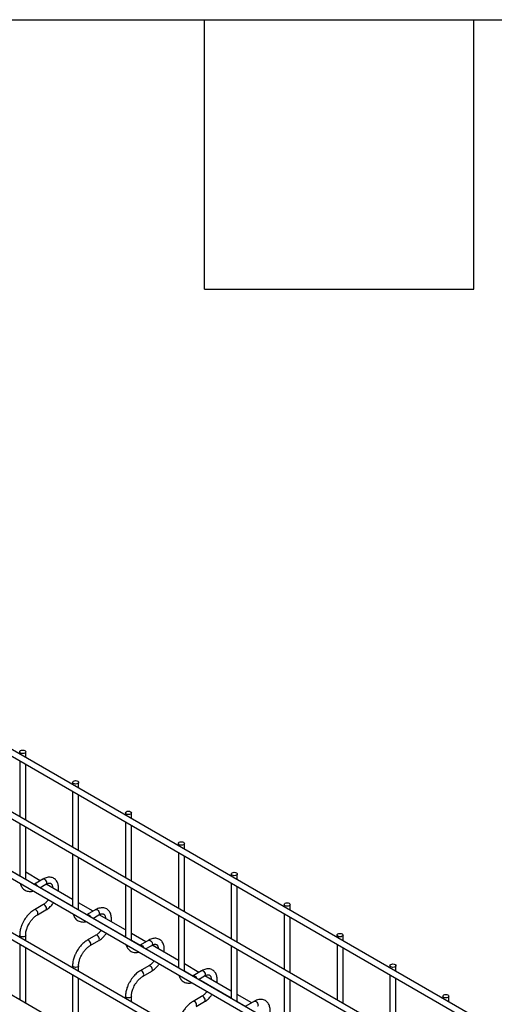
# Model space of a CAD drawing. Header units: inches. Extents: x 0.2 to 10.8, y 0.2 to 8.2.
# Tile 57 of 57: x 9.4 to 9.9, y 7.2 to 8.2. Entities that reach past the tile are written whole.
import ezdxf

# ---------------------------------------------------------------- set-up
doc = ezdxf.new("R2010")
doc.units = ezdxf.units.IN
doc.header["$MEASUREMENT"] = 0
doc.layers.add('TEXT', color=140, linetype='Continuous', lineweight=25)

msp = doc.modelspace()

# ---------------------------------------------------------------- linework, layer by layer
for p, q in [((10.22168, 6.95454), (8.86905, 7.7354)), ((8.86572, 7.72963), (10.21835, 6.94877)), ((10.22168, 6.88479), (8.86905, 7.66565)), ((8.86572, 7.65988), (10.21835, 6.87902)), ((8.86572, 7.59354), (10.21835, 6.81268)), ((10.14975, 6.85998), (8.93679, 7.56021)), ((8.86572, 7.52549), (10.21835, 6.74463)), ((10.22168, 6.75041), (8.86905, 7.53127)), ((10.22168, 6.68066), (8.86905, 7.46152)), ((9.39408, 7.4347), (9.39408, 7.4323)), ((9.40075, 7.42846), (9.40075, 7.4347)), ((9.39408, 7.42461), (9.39408, 7.36256)), ((9.40075, 7.35871), (9.40075, 7.42076)), ((9.45301, 7.40068), (9.45301, 7.39829)), ((9.45301, 7.39059), (9.45301, 7.32854)), ((9.45968, 7.39444), (9.45968, 7.40068)), ((9.45968, 7.32469), (9.45968, 7.38674)), ((9.51194, 7.36666), (9.51194, 7.36427)), ((9.5186, 7.36042), (9.5186, 7.36666)), ((9.39408, 7.35486), (9.39408, 7.29621)), ((9.40075, 7.29299), (9.40075, 7.35101)), ((9.51194, 7.35657), (9.51194, 7.29452)), ((9.5186, 7.29068), (9.5186, 7.35272)), ((9.57086, 7.33264), (9.57086, 7.33025)), ((9.57753, 7.3264), (9.57753, 7.33264)), ((9.35802, 7.31749), (9.39408, 7.29667)), ((9.45301, 7.32084), (9.45301, 7.2622)), ((9.45968, 7.25897), (9.45968, 7.31699)), ((9.57086, 7.32256), (9.57086, 7.26051)), ((9.57753, 7.25666), (9.57753, 7.31871)), ((9.40075, 7.29299), (9.40061, 7.29244)), ((9.41695, 7.29117), (9.40075, 7.30052)), ((9.40079, 7.29234), (9.40077, 7.29301)), ((9.40078, 7.29281), (9.41027, 7.28733)), ((9.42, 7.29293), (9.41042, 7.28741)), ((9.62979, 7.29863), (9.62979, 7.29624)), ((9.63645, 7.29239), (9.63645, 7.29863)), ((9.41655, 7.28324), (9.42333, 7.28716)), ((9.41695, 7.28348), (9.45301, 7.26266)), ((9.45301, 7.27036), (9.42364, 7.28731)), ((9.51194, 7.28683), (9.51194, 7.22818)), ((9.5186, 7.22496), (9.5186, 7.28298)), ((9.62979, 7.28854), (9.62979, 7.22649)), ((9.63645, 7.22264), (9.63645, 7.28469)), ((9.42938, 7.2763), (9.42923, 7.27592)), ((9.43506, 7.27256), (9.43522, 7.27293)), ((9.42, 7.26435), (9.41042, 7.25883)), ((9.45968, 7.25897), (9.45954, 7.25843)), ((9.47587, 7.25716), (9.45968, 7.26651)), ((9.45972, 7.25832), (9.4597, 7.25899)), ((9.4597, 7.25879), (9.4692, 7.25331)), ((9.47892, 7.25892), (9.46935, 7.25339)), ((9.68871, 7.26461), (9.68871, 7.26222)), ((9.69538, 7.25837), (9.69538, 7.26461)), ((9.41376, 7.25305), (9.42333, 7.25858)), ((9.47548, 7.24923), (9.48226, 7.25314)), ((9.47587, 7.24946), (9.51194, 7.22864)), ((9.51194, 7.23634), (9.48257, 7.25329)), ((9.57086, 7.25281), (9.57086, 7.19416)), ((9.57753, 7.19094), (9.57753, 7.24896)), ((9.68871, 7.25452), (9.68871, 7.19247)), ((9.69538, 7.18862), (9.69538, 7.25067)), ((9.4883, 7.24228), (9.48816, 7.24191)), ((9.49399, 7.23854), (9.49414, 7.23891)), ((9.39408, 7.23053), (9.39408, 7.22817)), ((9.40075, 7.22432), (9.40075, 7.23053)), ((9.47892, 7.23034), (9.46935, 7.22481)), ((9.5348, 7.22314), (9.5186, 7.23249)), ((9.74764, 7.23059), (9.74764, 7.2282)), ((9.7543, 7.22435), (9.7543, 7.23059)), ((9.39408, 7.22047), (9.39408, 7.15842)), ((9.40075, 7.15457), (9.40075, 7.21662)), ((9.47268, 7.21904), (9.48226, 7.22456)), ((9.5186, 7.22496), (9.51846, 7.22441)), ((9.51864, 7.22431), (9.51862, 7.22498)), ((9.51863, 7.22478), (9.52812, 7.21929)), ((9.53785, 7.2249), (9.52827, 7.21937)), ((9.5344, 7.21521), (9.54118, 7.21913)), ((9.5348, 7.21544), (9.57086, 7.19462)), ((9.57086, 7.20232), (9.54149, 7.21928)), ((9.62979, 7.21879), (9.62979, 7.16015)), ((9.63645, 7.15692), (9.63645, 7.21494)), ((9.74764, 7.2205), (9.74764, 7.15846)), ((9.7543, 7.15461), (9.7543, 7.21666)), ((9.54723, 7.20827), (9.54708, 7.20789)), ((9.55291, 7.20453), (9.55307, 7.20489)), ((9.45301, 7.19651), (9.45301, 7.19415)), ((9.45968, 7.1903), (9.45968, 7.19651)), ((9.53785, 7.19632), (9.52827, 7.19079)), ((9.59373, 7.18912), (9.57753, 7.19847)), ((9.80656, 7.19658), (9.80656, 7.19419)), ((9.81323, 7.19034), (9.81323, 7.19658)), ((9.45301, 7.18645), (9.45301, 7.12441)), ((9.45968, 7.12056), (9.45968, 7.18261)), ((9.53161, 7.18502), (9.54118, 7.19055)), ((9.57753, 7.19094), (9.57739, 7.19039)), ((9.57757, 7.19029), (9.57755, 7.19096)), ((9.57755, 7.19076), (9.58705, 7.18528)), ((9.59678, 7.19088), (9.5872, 7.18535)), ((9.59333, 7.18119), (9.60011, 7.18511)), ((9.62979, 7.1683), (9.60042, 7.18526)), ((9.68871, 7.18478), (9.68871, 7.12613)), ((9.80656, 7.18649), (9.80656, 7.12444)), ((9.81323, 7.12059), (9.81323, 7.18264)), ((9.59373, 7.18142), (9.62979, 7.16061)), ((9.60615, 7.17425), (9.60601, 7.17387)), ((9.69538, 7.12291), (9.69538, 7.18093)), ((9.51194, 7.16249), (9.51194, 7.16014)), ((9.5186, 7.15629), (9.5186, 7.16249)), ((9.59678, 7.1623), (9.5872, 7.15678)), ((9.61184, 7.17051), (9.61199, 7.17088)), ((9.65265, 7.1551), (9.63645, 7.16446)), ((9.86549, 7.16256), (9.86549, 7.16017)), ((9.87216, 7.15632), (9.87216, 7.16256)), ((9.59053, 7.151), (9.60011, 7.15653)), ((9.63645, 7.15692), (9.63632, 7.15638)), ((9.6365, 7.15627), (9.63647, 7.15694)), ((9.63648, 7.15674), (9.64598, 7.15126)), ((9.6557, 7.15687), (9.64613, 7.15134))]:
    msp.add_line(p, q)
at = {"flags": 128}
for points in [[(9.39977, 7.43606), (9.4005, 7.43543), (9.40075, 7.4347), (9.4005, 7.43396), (9.39977, 7.43334), (9.39869, 7.43292), (9.39742, 7.43277), (9.39614, 7.43292), (9.39506, 7.43334), (9.39434, 7.43396), (9.39408, 7.4347), (9.39434, 7.43543), (9.39506, 7.43606), (9.39614, 7.43647), (9.39742, 7.43662), (9.39869, 7.43647), (9.39977, 7.43606)], [(9.4587, 7.40204), (9.45942, 7.40142), (9.45968, 7.40068), (9.45942, 7.39994), (9.4587, 7.39932), (9.45762, 7.3989), (9.45634, 7.39875), (9.45507, 7.3989), (9.45399, 7.39932), (9.45326, 7.39994), (9.45301, 7.40068), (9.45326, 7.40142), (9.45399, 7.40204), (9.45507, 7.40246), (9.45634, 7.4026), (9.45762, 7.40246), (9.4587, 7.40204)], [(9.51763, 7.36802), (9.51835, 7.3674), (9.5186, 7.36666), (9.51835, 7.36593), (9.51763, 7.3653), (9.51654, 7.36488), (9.51527, 7.36474), (9.51399, 7.36488), (9.51291, 7.3653), (9.51219, 7.36593), (9.51194, 7.36666), (9.51219, 7.3674), (9.51291, 7.36802), (9.51399, 7.36844), (9.51527, 7.36859), (9.51654, 7.36844), (9.51763, 7.36802)], [(9.57655, 7.33401), (9.57727, 7.33338), (9.57753, 7.33264), (9.57727, 7.33191), (9.57655, 7.33128), (9.57547, 7.33087), (9.57419, 7.33072), (9.57292, 7.33087), (9.57184, 7.33128), (9.57111, 7.33191), (9.57086, 7.33264), (9.57111, 7.33338), (9.57184, 7.33401), (9.57292, 7.33442), (9.57419, 7.33457), (9.57547, 7.33442), (9.57655, 7.33401)], [(9.42, 7.29293), (9.42076, 7.29308), (9.42167, 7.29277)], [(9.42167, 7.29277), (9.42257, 7.29204), (9.42333, 7.29101), (9.42384, 7.28983), (9.42402, 7.28869), (9.42384, 7.28775), (9.42333, 7.28716), (9.42333, 7.28716)], [(9.63548, 7.29999), (9.6362, 7.29936), (9.63645, 7.29863), (9.6362, 7.29789), (9.63548, 7.29727), (9.6344, 7.29685), (9.63312, 7.2967), (9.63184, 7.29685), (9.63076, 7.29727), (9.63004, 7.29789), (9.62979, 7.29863), (9.63004, 7.29936), (9.63076, 7.29999), (9.63184, 7.30041), (9.63312, 7.30055), (9.6344, 7.30041), (9.63548, 7.29999)], [(9.41043, 7.28741), (9.41119, 7.28755), (9.41209, 7.28724), (9.41299, 7.28651), (9.41376, 7.28548), (9.41416, 7.28462)], [(9.41209, 7.25866), (9.41119, 7.25898), (9.41042, 7.25883), (9.41041, 7.25882)], [(9.42402, 7.26011), (9.42384, 7.26125), (9.42333, 7.26243), (9.42257, 7.26346), (9.42167, 7.26419), (9.42076, 7.2645), (9.42001, 7.26436)], [(9.42334, 7.25858), (9.42384, 7.25917), (9.42402, 7.26011)], [(9.47892, 7.25892), (9.47969, 7.25906), (9.48059, 7.25875)], [(9.48059, 7.25875), (9.48149, 7.25802), (9.48226, 7.25699), (9.48277, 7.25581), (9.48295, 7.25467), (9.48277, 7.25373), (9.48226, 7.25314), (9.48226, 7.25314)], [(9.6944, 7.26597), (9.69512, 7.26535), (9.69538, 7.26461), (9.69512, 7.26387), (9.6944, 7.26325), (9.69332, 7.26283), (9.69205, 7.26269), (9.69077, 7.26283), (9.68969, 7.26325), (9.68897, 7.26387), (9.68871, 7.26461), (9.68897, 7.26535), (9.68969, 7.26597), (9.69077, 7.26639), (9.69205, 7.26653), (9.69332, 7.26639), (9.6944, 7.26597)], [(9.41375, 7.25305), (9.41376, 7.25305), (9.41427, 7.25364), (9.41445, 7.25458), (9.41427, 7.25572), (9.41376, 7.2569), (9.41299, 7.25793), (9.41209, 7.25866)], [(9.46936, 7.2534), (9.47011, 7.25354), (9.47102, 7.25322), (9.47192, 7.2525), (9.47268, 7.25146), (9.47309, 7.25061)], [(9.40075, 7.23054), (9.40075, 7.23053), (9.4005, 7.22979), (9.39977, 7.22917), (9.39869, 7.22875), (9.39742, 7.2286), (9.39614, 7.22875), (9.39506, 7.22917), (9.39434, 7.22979), (9.39408, 7.23053), (9.39408, 7.23053)], [(9.48295, 7.22609), (9.48277, 7.22724), (9.48226, 7.22841), (9.48149, 7.22944), (9.48059, 7.23017), (9.47969, 7.23049), (9.47894, 7.23034)], [(9.48226, 7.22457), (9.48277, 7.22515), (9.48295, 7.22609)], [(9.75333, 7.23195), (9.75405, 7.23133), (9.7543, 7.23059), (9.75405, 7.22986), (9.75333, 7.22923), (9.75225, 7.22882), (9.75097, 7.22867), (9.7497, 7.22882), (9.74861, 7.22923), (9.74789, 7.22986), (9.74764, 7.23059), (9.74789, 7.23133), (9.74861, 7.23195), (9.7497, 7.23237), (9.75097, 7.23252), (9.75225, 7.23237), (9.75333, 7.23195)], [(9.47102, 7.22464), (9.47011, 7.22496), (9.46935, 7.22481), (9.46934, 7.2248)], [(9.47267, 7.21903), (9.47268, 7.21904), (9.47319, 7.21962), (9.47337, 7.22056), (9.47319, 7.22171), (9.47268, 7.22289), (9.47192, 7.22392), (9.47102, 7.22464)], [(9.52829, 7.21938), (9.52904, 7.21952), (9.52994, 7.21921), (9.53084, 7.21848), (9.53161, 7.21745), (9.53201, 7.21659)], [(9.53785, 7.2249), (9.53861, 7.22505), (9.53952, 7.22473)], [(9.53952, 7.22473), (9.54042, 7.22401), (9.54118, 7.22298), (9.54169, 7.2218), (9.54187, 7.22065), (9.54169, 7.21971), (9.54118, 7.21913), (9.54118, 7.21913)], [(9.45968, 7.19652), (9.45968, 7.19651), (9.45942, 7.19577), (9.4587, 7.19515), (9.45762, 7.19473), (9.45634, 7.19459), (9.45507, 7.19473), (9.45399, 7.19515), (9.45326, 7.19577), (9.45301, 7.19651), (9.45301, 7.19651)], [(9.54187, 7.19207), (9.54169, 7.19322), (9.54118, 7.1944), (9.54042, 7.19543), (9.53952, 7.19616), (9.53861, 7.19647), (9.53786, 7.19633)], [(9.81225, 7.19794), (9.81298, 7.19731), (9.81323, 7.19658), (9.81298, 7.19584), (9.81225, 7.19522), (9.81117, 7.1948), (9.8099, 7.19465), (9.80862, 7.1948), (9.80754, 7.19522), (9.80682, 7.19584), (9.80656, 7.19658), (9.80682, 7.19731), (9.80754, 7.19794), (9.80862, 7.19835), (9.8099, 7.1985), (9.81117, 7.19835), (9.81225, 7.19794)], [(9.52994, 7.19063), (9.52904, 7.19094), (9.52827, 7.19079), (9.52827, 7.19079)], [(9.5316, 7.18501), (9.53161, 7.18502), (9.53212, 7.18561), (9.5323, 7.18655), (9.53212, 7.18769), (9.53161, 7.18887), (9.53084, 7.1899), (9.52994, 7.19063)], [(9.54119, 7.19055), (9.54169, 7.19113), (9.54187, 7.19207)], [(9.58721, 7.18536), (9.58796, 7.1855), (9.58887, 7.18519), (9.58977, 7.18446), (9.59053, 7.18343), (9.59094, 7.18257)], [(9.59678, 7.19088), (9.59754, 7.19103), (9.59844, 7.19072)], [(9.59844, 7.19072), (9.59934, 7.18999), (9.60011, 7.18896), (9.60062, 7.18778), (9.6008, 7.18663), (9.60062, 7.1857), (9.60011, 7.18511), (9.60011, 7.18511)], [(9.5186, 7.16251), (9.5186, 7.16249), (9.51835, 7.16176), (9.51763, 7.16113), (9.51654, 7.16071), (9.51527, 7.16057), (9.51399, 7.16071), (9.51291, 7.16113), (9.51219, 7.16176), (9.51194, 7.16249), (9.51194, 7.16249)], [(9.6008, 7.15806), (9.60062, 7.1592), (9.60011, 7.16038), (9.59934, 7.16141), (9.59844, 7.16214), (9.59754, 7.16245), (9.59679, 7.16231)], [(9.87118, 7.16392), (9.8719, 7.1633), (9.87216, 7.16256), (9.8719, 7.16182), (9.87118, 7.1612), (9.8701, 7.16078), (9.86882, 7.16064), (9.86755, 7.16078), (9.86646, 7.1612), (9.86574, 7.16182), (9.86549, 7.16256), (9.86574, 7.1633), (9.86646, 7.16392), (9.86755, 7.16434), (9.86882, 7.16448), (9.8701, 7.16434), (9.87118, 7.16392)], [(9.58887, 7.15661), (9.58796, 7.15692), (9.5872, 7.15678), (9.58719, 7.15677)], [(9.59053, 7.151), (9.59053, 7.151), (9.59104, 7.15159), (9.59122, 7.15253), (9.59104, 7.15367), (9.59053, 7.15485), (9.58977, 7.15588), (9.58887, 7.15661)], [(9.60011, 7.15653), (9.60062, 7.15712), (9.6008, 7.15806)], [(9.6557, 7.15687), (9.65647, 7.15701), (9.65737, 7.1567)], [(9.65737, 7.1567), (9.65827, 7.15597), (9.65903, 7.15494), (9.65955, 7.15376), (9.65972, 7.15262), (9.65955, 7.15168), (9.65903, 7.15109), (9.65903, 7.15109)]]:
    msp.add_lwpolyline(points, dxfattribs=at)
for points, knots in [([(9.43711, 7.27954), (9.43711, 7.27954), (9.43726, 7.28031), (9.43737, 7.28182), (9.43739, 7.28404), (9.43712, 7.2862), (9.43658, 7.28824), (9.43573, 7.29013), (9.43457, 7.29182), (9.43306, 7.29325), (9.4312, 7.29434), (9.4291, 7.29498), (9.42687, 7.29513), (9.42462, 7.29485), (9.42236, 7.29412), (9.42081, 7.29345), (9.42004, 7.29295), (9.42, 7.29292)], [0, 0, 0, 0, 0.0003665, 0.0696048, 0.1406115, 0.2129743, 0.2862365, 0.360081, 0.4344547, 0.5100112, 0.5884257, 0.6724964, 0.7513508, 0.8322486, 0.9140783, 0.9951952, 1, 1, 1, 1]), ([(9.39467, 7.28818), (9.39487, 7.2875), (9.39528, 7.28609), (9.39629, 7.28418), (9.39761, 7.28245), (9.39928, 7.281), (9.40129, 7.2799), (9.40354, 7.27926), (9.40591, 7.27913), (9.40781, 7.27931), (9.40893, 7.27966), (9.40925, 7.27976)], [0, 0, 0, 0, 0.10699477, 0.22100014, 0.33597047, 0.45310213, 0.57494356, 0.70536232, 0.82669089, 0.95073413, 1, 1, 1, 1]), ([(9.41043, 7.28742), (9.41033, 7.28736), (9.41013, 7.28723), (9.40995, 7.28715), (9.40986, 7.28711)], [0, 0, 0, 0, 0.4905775, 1, 1, 1, 1]), ([(9.42333, 7.28714), (9.42363, 7.28731), (9.42436, 7.28773), (9.42545, 7.28813), (9.42655, 7.28839), (9.42751, 7.28842), (9.42832, 7.28826), (9.42898, 7.28793), (9.42957, 7.28735), (9.4301, 7.28646), (9.43048, 7.28527), (9.43069, 7.28418), (9.43068, 7.28343), (9.43068, 7.28325)], [0, 0, 0, 0, 0.0597985, 0.1476432, 0.2366818, 0.3287583, 0.4288765, 0.549805, 0.6691008, 0.7712118, 0.8706862, 0.9691703, 1, 1, 1, 1]), ([(9.42604, 7.27007), (9.42582, 7.26978), (9.42525, 7.26901), (9.42425, 7.26784), (9.42302, 7.26659), (9.42173, 7.2655), (9.4207, 7.26475), (9.42014, 7.26445), (9.42, 7.26438)], [0, 0, 0, 0, 0.1178231, 0.3127002, 0.5112819, 0.7199431, 0.9325784, 1, 1, 1, 1]), ([(9.41043, 7.25879), (9.40986, 7.25846), (9.40854, 7.25769), (9.40657, 7.25613), (9.40457, 7.25428), (9.4029, 7.25246), (9.40149, 7.2507), (9.40015, 7.24885), (9.39931, 7.24745), (9.39883, 7.24665)], [0, 0, 0, 0, 0.1283234, 0.2987843, 0.4606599, 0.6146976, 0.7261239, 0.8449891, 1, 1, 1, 1]), ([(9.42333, 7.25859), (9.424, 7.259), (9.42534, 7.25983), (9.42729, 7.26145), (9.42901, 7.26315), (9.43043, 7.26483), (9.43133, 7.26596), (9.43175, 7.26661), (9.43182, 7.26673)], [0, 0, 0, 0, 0.2131334, 0.4302941, 0.6528785, 0.8153441, 0.9664309, 1, 1, 1, 1]), ([(9.49603, 7.24552), (9.49603, 7.24552), (9.49619, 7.24629), (9.49629, 7.2478), (9.49631, 7.25003), (9.49605, 7.25218), (9.49551, 7.25423), (9.49466, 7.25612), (9.49349, 7.2578), (9.49199, 7.25923), (9.49013, 7.26032), (9.48803, 7.26096), (9.4858, 7.26112), (9.48355, 7.26084), (9.48128, 7.26011), (9.47973, 7.25944), (9.47897, 7.25893), (9.47892, 7.25891)], [0, 0, 0, 0, 0.0003665, 0.0696048, 0.1406115, 0.2129743, 0.2862365, 0.360081, 0.4344547, 0.5100112, 0.5884257, 0.6724964, 0.7513508, 0.8322486, 0.9140783, 0.9951952, 1, 1, 1, 1]), ([(9.4046, 7.24332), (9.40513, 7.24419), (9.40588, 7.24541), (9.40712, 7.24707), (9.40822, 7.24841), (9.40958, 7.24985), (9.41103, 7.25116), (9.41244, 7.25226), (9.41335, 7.25279), (9.41375, 7.25304)], [0, 0, 0, 0, 0.2073161, 0.2916373, 0.4301904, 0.5718853, 0.7213623, 0.8743355, 1, 1, 1, 1]), ([(9.45359, 7.25416), (9.45379, 7.25348), (9.45421, 7.25207), (9.45522, 7.25016), (9.45654, 7.24843), (9.4582, 7.24698), (9.46022, 7.24588), (9.46246, 7.24525), (9.46484, 7.24512), (9.46674, 7.24529), (9.46786, 7.24564), (9.46818, 7.24574)], [0, 0, 0, 0, 0.10699477, 0.22100014, 0.33597047, 0.45310213, 0.57494356, 0.70536232, 0.82669089, 0.95073413, 1, 1, 1, 1]), ([(9.46935, 7.25341), (9.46925, 7.25334), (9.46906, 7.25322), (9.46888, 7.25313), (9.46878, 7.25309)], [0, 0, 0, 0, 0.4905775, 1, 1, 1, 1]), ([(9.48225, 7.25312), (9.48255, 7.25329), (9.48329, 7.25371), (9.48438, 7.25412), (9.48548, 7.25437), (9.48643, 7.2544), (9.48724, 7.25425), (9.4879, 7.25391), (9.4885, 7.25333), (9.48903, 7.25244), (9.48941, 7.25125), (9.48961, 7.25016), (9.48961, 7.24941), (9.4896, 7.24923)], [0, 0, 0, 0, 0.0597985, 0.1476432, 0.2366818, 0.3287583, 0.4288765, 0.549805, 0.6691008, 0.7712118, 0.8706862, 0.9691703, 1, 1, 1, 1]), ([(9.39883, 7.24665), (9.39826, 7.24561), (9.39746, 7.24414), (9.39648, 7.2419), (9.39575, 7.23997), (9.39505, 7.23768), (9.39451, 7.2353), (9.39415, 7.23288), (9.39411, 7.23131), (9.39409, 7.23053)], [0, 0, 0, 0, 0.1987558, 0.2797134, 0.4132806, 0.5507389, 0.6970455, 0.8484764, 1, 1, 1, 1]), ([(9.40077, 7.23054), (9.40077, 7.23069), (9.40073, 7.23146), (9.4009, 7.23303), (9.40129, 7.2352), (9.40188, 7.23728), (9.40256, 7.23915), (9.4034, 7.24111), (9.40414, 7.24247), (9.4046, 7.24332)], [0, 0, 0, 0, 0.0411466, 0.2139641, 0.38259, 0.5566009, 0.6839737, 0.803506, 1, 1, 1, 1]), ([(9.48496, 7.23605), (9.48475, 7.23576), (9.48417, 7.23499), (9.48317, 7.23382), (9.48195, 7.23257), (9.48065, 7.23148), (9.47962, 7.23073), (9.47906, 7.23043), (9.47893, 7.23036)], [0, 0, 0, 0, 0.1178231, 0.3127002, 0.5112819, 0.7199431, 0.9325784, 1, 1, 1, 1]), ([(9.48226, 7.22457), (9.48292, 7.22498), (9.48427, 7.22581), (9.48622, 7.22743), (9.48794, 7.22913), (9.48936, 7.23081), (9.49026, 7.23194), (9.49067, 7.2326), (9.49075, 7.23271)], [0, 0, 0, 0, 0.2131334, 0.4302941, 0.6528785, 0.8153441, 0.9664309, 1, 1, 1, 1]), ([(9.55496, 7.2115), (9.55496, 7.21151), (9.55511, 7.21227), (9.55522, 7.21379), (9.55524, 7.21601), (9.55497, 7.21816), (9.55443, 7.22021), (9.55358, 7.2221), (9.55242, 7.22379), (9.55091, 7.22521), (9.54906, 7.22631), (9.54696, 7.22694), (9.54472, 7.2271), (9.54247, 7.22682), (9.54021, 7.22609), (9.53866, 7.22542), (9.53789, 7.22492), (9.53785, 7.22489)], [0, 0, 0, 0, 0.0003665, 0.0696048, 0.1406115, 0.2129743, 0.2862365, 0.360081, 0.4344547, 0.5100112, 0.5884257, 0.6724964, 0.7513508, 0.8322486, 0.9140783, 0.9951952, 1, 1, 1, 1]), ([(9.46935, 7.22478), (9.46878, 7.22444), (9.46746, 7.22367), (9.46549, 7.22212), (9.46349, 7.22027), (9.46183, 7.21844), (9.46042, 7.21668), (9.45908, 7.21483), (9.45823, 7.21343), (9.45775, 7.21264)], [0, 0, 0, 0, 0.1283234, 0.2987843, 0.4606599, 0.6146976, 0.7261239, 0.8449891, 1, 1, 1, 1]), ([(9.46353, 7.2093), (9.46406, 7.21017), (9.4648, 7.21139), (9.46604, 7.21305), (9.46714, 7.21439), (9.4685, 7.21583), (9.46995, 7.21714), (9.47137, 7.21824), (9.47227, 7.21878), (9.47268, 7.21902)], [0, 0, 0, 0, 0.2073161, 0.2916373, 0.4301904, 0.5718853, 0.7213623, 0.8743355, 1, 1, 1, 1]), ([(9.51252, 7.22015), (9.51272, 7.21946), (9.51314, 7.21805), (9.51414, 7.21614), (9.51546, 7.21441), (9.51713, 7.21297), (9.51914, 7.21187), (9.52139, 7.21123), (9.52376, 7.2111), (9.52567, 7.21127), (9.52679, 7.21163), (9.5271, 7.21173)], [0, 0, 0, 0, 0.10699477, 0.22100014, 0.33597047, 0.45310213, 0.57494356, 0.70536232, 0.82669089, 0.95073413, 1, 1, 1, 1]), ([(9.52828, 7.21939), (9.52818, 7.21933), (9.52799, 7.2192), (9.5278, 7.21912), (9.52771, 7.21908)], [0, 0, 0, 0, 0.4905775, 1, 1, 1, 1]), ([(9.54118, 7.2191), (9.54148, 7.21927), (9.54221, 7.2197), (9.5433, 7.2201), (9.5444, 7.22035), (9.54536, 7.22039), (9.54617, 7.22023), (9.54683, 7.21989), (9.54743, 7.21931), (9.54796, 7.21842), (9.54833, 7.21724), (9.54854, 7.21614), (9.54853, 7.21539), (9.54853, 7.21521)], [0, 0, 0, 0, 0.0597985, 0.1476432, 0.2366818, 0.3287583, 0.4288765, 0.549805, 0.6691008, 0.7712118, 0.8706862, 0.9691703, 1, 1, 1, 1]), ([(9.45775, 7.21264), (9.45718, 7.21159), (9.45638, 7.21012), (9.45541, 7.20788), (9.45467, 7.20595), (9.45397, 7.20366), (9.45343, 7.20128), (9.45308, 7.19886), (9.45303, 7.1973), (9.45301, 7.19651)], [0, 0, 0, 0, 0.1987558, 0.2797134, 0.4132806, 0.5507389, 0.6970455, 0.8484764, 1, 1, 1, 1]), ([(9.4597, 7.19653), (9.45969, 7.19667), (9.45966, 7.19744), (9.45983, 7.19901), (9.46022, 7.20119), (9.4608, 7.20326), (9.46149, 7.20513), (9.46232, 7.2071), (9.46307, 7.20846), (9.46353, 7.2093)], [0, 0, 0, 0, 0.0411466, 0.2139641, 0.38259, 0.5566009, 0.6839737, 0.803506, 1, 1, 1, 1]), ([(9.54389, 7.20204), (9.54367, 7.20174), (9.5431, 7.20097), (9.5421, 7.1998), (9.54087, 7.19856), (9.53958, 7.19747), (9.53855, 7.19672), (9.53799, 7.19642), (9.53786, 7.19634)], [0, 0, 0, 0, 0.1178231, 0.3127002, 0.5112819, 0.7199431, 0.9325784, 1, 1, 1, 1]), ([(9.54118, 7.19056), (9.54185, 7.19097), (9.54319, 7.1918), (9.54514, 7.19342), (9.54686, 7.19511), (9.54828, 7.19679), (9.54918, 7.19792), (9.5496, 7.19858), (9.54967, 7.1987)], [0, 0, 0, 0, 0.2131334, 0.4302941, 0.6528785, 0.8153441, 0.9664309, 1, 1, 1, 1]), ([(9.61388, 7.17749), (9.61388, 7.17749), (9.61404, 7.17826), (9.61414, 7.17977), (9.61416, 7.18199), (9.6139, 7.18415), (9.61336, 7.18619), (9.61251, 7.18808), (9.61134, 7.18977), (9.60984, 7.19119), (9.60798, 7.19229), (9.60588, 7.19293), (9.60365, 7.19308), (9.6014, 7.1928), (9.59914, 7.19207), (9.59758, 7.1914), (9.59682, 7.1909), (9.59678, 7.19087)], [0, 0, 0, 0, 0.0003665, 0.0696048, 0.1406115, 0.2129743, 0.2862365, 0.360081, 0.4344547, 0.5100112, 0.5884257, 0.6724964, 0.7513508, 0.8322486, 0.9140783, 0.9951952, 1, 1, 1, 1]), ([(9.52828, 7.19076), (9.52771, 7.19043), (9.52639, 7.18965), (9.52442, 7.1881), (9.52242, 7.18625), (9.52075, 7.18443), (9.51934, 7.18267), (9.518, 7.18081), (9.51716, 7.17941), (9.51668, 7.17862)], [0, 0, 0, 0, 0.1283234, 0.2987843, 0.4606599, 0.6146976, 0.7261239, 0.8449891, 1, 1, 1, 1]), ([(9.52245, 7.17529), (9.52298, 7.17615), (9.52373, 7.17737), (9.52497, 7.17904), (9.52607, 7.18037), (9.52743, 7.18181), (9.52888, 7.18312), (9.53029, 7.18422), (9.5312, 7.18476), (9.53161, 7.185)], [0, 0, 0, 0, 0.2073161, 0.2916373, 0.4301904, 0.5718853, 0.7213623, 0.8743355, 1, 1, 1, 1]), ([(9.57144, 7.18613), (9.57165, 7.18545), (9.57206, 7.18403), (9.57307, 7.18213), (9.57439, 7.1804), (9.57605, 7.17895), (9.57807, 7.17785), (9.58031, 7.17721), (9.58269, 7.17708), (9.58459, 7.17726), (9.58571, 7.17761), (9.58603, 7.17771)], [0, 0, 0, 0, 0.10699477, 0.22100014, 0.33597047, 0.45310213, 0.57494356, 0.70536232, 0.82669089, 0.95073413, 1, 1, 1, 1]), ([(9.5872, 7.18537), (9.58711, 7.18531), (9.58691, 7.18518), (9.58673, 7.1851), (9.58663, 7.18506)], [0, 0, 0, 0, 0.4905775, 1, 1, 1, 1]), ([(9.6001, 7.18509), (9.6004, 7.18526), (9.60114, 7.18568), (9.60223, 7.18608), (9.60333, 7.18634), (9.60428, 7.18637), (9.60509, 7.18621), (9.60575, 7.18588), (9.60635, 7.1853), (9.60688, 7.18441), (9.60726, 7.18322), (9.60746, 7.18213), (9.60746, 7.18138), (9.60745, 7.1812)], [0, 0, 0, 0, 0.0597985, 0.1476432, 0.2366818, 0.3287583, 0.4288765, 0.549805, 0.6691008, 0.7712118, 0.8706862, 0.9691703, 1, 1, 1, 1]), ([(9.51668, 7.17862), (9.51611, 7.17758), (9.51531, 7.17611), (9.51433, 7.17386), (9.5136, 7.17194), (9.5129, 7.16964), (9.51236, 7.16726), (9.512, 7.16485), (9.51196, 7.16328), (9.51194, 7.1625)], [0, 0, 0, 0, 0.1987558, 0.2797134, 0.4132806, 0.5507389, 0.6970455, 0.8484764, 1, 1, 1, 1]), ([(9.51862, 7.16251), (9.51862, 7.16266), (9.51858, 7.16342), (9.51875, 7.16499), (9.51914, 7.16717), (9.51973, 7.16924), (9.52041, 7.17111), (9.52125, 7.17308), (9.52199, 7.17444), (9.52245, 7.17529)], [0, 0, 0, 0, 0.0411466, 0.2139641, 0.38259, 0.5566009, 0.6839737, 0.803506, 1, 1, 1, 1]), ([(9.60281, 7.16802), (9.6026, 7.16773), (9.60202, 7.16696), (9.60102, 7.16579), (9.5998, 7.16454), (9.5985, 7.16345), (9.59748, 7.1627), (9.59692, 7.1624), (9.59678, 7.16233)], [0, 0, 0, 0, 0.1178231, 0.3127002, 0.5112819, 0.7199431, 0.9325784, 1, 1, 1, 1]), ([(9.60011, 7.15654), (9.60078, 7.15695), (9.60212, 7.15778), (9.60407, 7.1594), (9.60579, 7.1611), (9.60721, 7.16278), (9.60811, 7.16391), (9.60852, 7.16456), (9.6086, 7.16468)], [0, 0, 0, 0, 0.21313345, 0.43029413, 0.65287848, 0.81534413, 0.96643092, 1, 1, 1, 1]), ([(9.5872, 7.15674), (9.58664, 7.15641), (9.58531, 7.15564), (9.58334, 7.15408), (9.58134, 7.15223), (9.57968, 7.15041), (9.57827, 7.14865), (9.57693, 7.1468), (9.57608, 7.1454), (9.5756, 7.1446)], [0, 0, 0, 0, 0.1283234, 0.2987843, 0.4606599, 0.6146976, 0.7261239, 0.8449891, 1, 1, 1, 1]), ([(9.67281, 7.14347), (9.67281, 7.14347), (9.67296, 7.14424), (9.67307, 7.14575), (9.67309, 7.14798), (9.67282, 7.15013), (9.67228, 7.15217), (9.67144, 7.15407), (9.67027, 7.15575), (9.66876, 7.15718), (9.66691, 7.15827), (9.66481, 7.15891), (9.66258, 7.15906), (9.66032, 7.15879), (9.65806, 7.15805), (9.65651, 7.15738), (9.65574, 7.15688), (9.6557, 7.15686)], [0, 0, 0, 0, 0.0003665, 0.0696048, 0.1406115, 0.2129743, 0.2862365, 0.360081, 0.4344547, 0.5100112, 0.5884257, 0.6724964, 0.7513508, 0.8322486, 0.9140783, 0.9951952, 1, 1, 1, 1])]:
    msp.add_open_spline(points, degree=3, knots=knots)
at = {"layer": 'TEXT'}
for p, q in [((0.25, 8.25), (10.75, 8.25)), ((9.6, 7.95), (9.6, 8.25)), ((9.9, 7.95), (9.9, 8.25)), ((9.6, 7.95), (9.9, 7.95))]:
    msp.add_line(p, q, dxfattribs=at)

doc.saveas('drawing.dxf')
